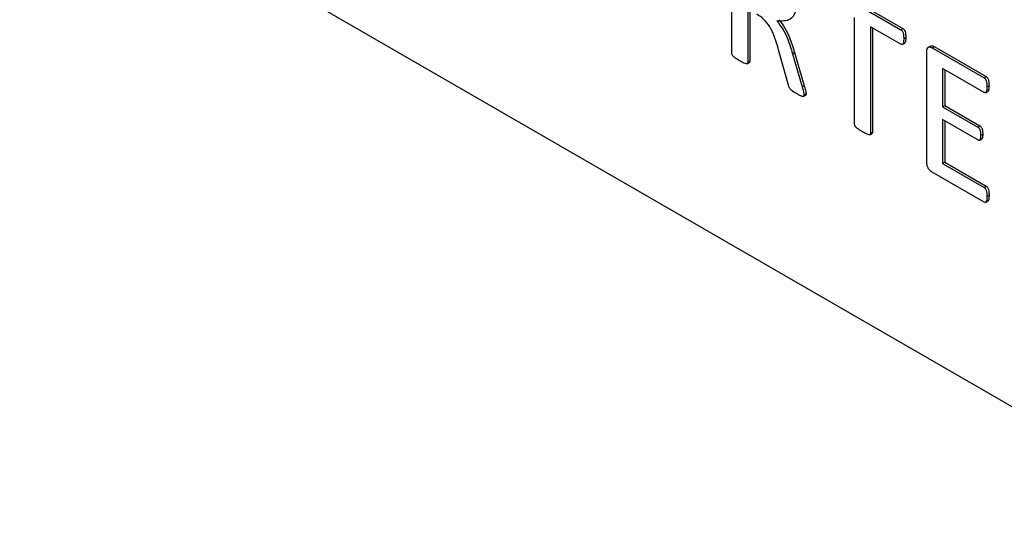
# Model space of a CAD drawing. Header units: inches. Extents: x 0.6 to 33.8, y 0 to 21.7.
# Tile 157 of 169: x 29.2549 to 29.3391, y 18.0802 to 18.1248. Entities that reach past the tile are written whole.
import ezdxf

# ---------------------------------------------------------------- set-up
doc = ezdxf.new("R2010")
doc.units = ezdxf.units.IN
doc.header["$MEASUREMENT"] = 0

msp = doc.modelspace()

# ---------------------------------------------------------------- linework, layer by layer
at = {"color": 7, "linetype": 'Continuous'}
for p, q in [((29.113436, 18.222318), (29.359543, 18.080243)), ((29.315794, 18.121888), (29.315794, 18.131687)), ((29.323705, 18.127691), (29.330251, 18.123912)), ((29.323882, 18.127793), (29.330427, 18.124015)), ((29.317148, 18.125691), (29.317148, 18.121111)), ((29.317324, 18.125589), (29.317324, 18.121213)), ((29.326301, 18.11582), (29.326301, 18.124942)), ((29.330255, 18.122659), (29.327655, 18.12416)), ((29.327655, 18.12416), (29.327655, 18.115038)), ((29.327831, 18.124058), (29.327831, 18.11514)), ((29.330251, 18.123912), (29.330427, 18.124015)), ((29.330498, 18.123134), (29.330675, 18.123236)), ((29.330366, 18.122631), (29.330587, 18.122759)), ((29.332785, 18.122514), (29.332564, 18.122387)), ((29.332938, 18.122361), (29.333115, 18.122463)), ((29.332938, 18.122361), (29.337375, 18.1198)), ((29.333115, 18.122463), (29.337551, 18.119902)), ((29.320641, 18.11917), (29.319792, 18.122193)), ((29.320983, 18.121857), (29.32116, 18.12196)), ((29.320983, 18.121857), (29.321813, 18.119021)), ((29.32116, 18.12196), (29.321989, 18.119123)), ((29.332475, 18.11257), (29.332475, 18.122054)), ((29.31708, 18.120995), (29.317301, 18.121122)), ((29.317148, 18.121111), (29.317324, 18.121213)), ((29.337381, 18.118545), (29.333829, 18.120596)), ((29.333829, 18.120596), (29.333829, 18.117312)), ((29.334006, 18.120494), (29.334006, 18.117415)), ((29.337375, 18.1198), (29.337551, 18.119902)), ((29.321813, 18.119021), (29.321989, 18.119123)), ((29.33762, 18.11902), (29.337797, 18.119123)), ((29.321905, 18.118191), (29.322126, 18.118319)), ((29.321969, 18.118325), (29.322146, 18.118427)), ((29.337486, 18.118518), (29.337707, 18.118645)), ((29.333829, 18.117312), (29.334006, 18.117415)), ((29.333829, 18.117312), (29.336841, 18.115573)), ((29.334006, 18.117415), (29.337018, 18.115675)), ((29.336841, 18.114479), (29.333829, 18.116218)), ((29.333829, 18.116218), (29.333829, 18.112466)), ((29.334006, 18.116116), (29.334006, 18.112568)), ((29.336841, 18.115573), (29.337018, 18.115675)), ((29.327588, 18.114922), (29.327809, 18.115049)), ((29.327655, 18.115038), (29.327831, 18.11514)), ((29.337078, 18.11487), (29.337255, 18.114972)), ((29.336962, 18.114446), (29.337183, 18.114573)), ((29.333829, 18.112466), (29.334006, 18.112568)), ((29.333829, 18.112466), (29.337379, 18.110416)), ((29.334006, 18.112568), (29.337556, 18.110518)), ((29.33737, 18.10917), (29.332932, 18.111733)), ((29.337379, 18.110416), (29.337556, 18.110518)), ((29.33762, 18.109647), (29.337797, 18.109749)), ((29.337482, 18.109142), (29.337703, 18.10927))]:
    msp.add_line(p, q, dxfattribs=at)
for points, knots in [([(29.321345, 18.126298), (29.321324, 18.125979), (29.321283, 18.125341), (29.320728, 18.124609), (29.32005, 18.124638), (29.319636, 18.124656)], [0, 0, 0, 0, 0.280718, 0.560615, 1, 1, 1, 1]), ([(29.319792, 18.122193), (29.319602, 18.122866), (29.319337, 18.123803), (29.318537, 18.124843), (29.318136, 18.125106), (29.317935, 18.125237)], [0, 0, 0, 0, 0.55936, 0.779429, 1, 1, 1, 1]), ([(29.319636, 18.124656), (29.31982, 18.124427), (29.320189, 18.123967), (29.320639, 18.122985), (29.320853, 18.122285), (29.320983, 18.121857)], [0, 0, 0, 0, 0.279282, 0.559336, 1, 1, 1, 1]), ([(29.319812, 18.124758), (29.319997, 18.124529), (29.320366, 18.124069), (29.320816, 18.123087), (29.321029, 18.122387), (29.32116, 18.12196)], [0, 0, 0, 0, 0.279282, 0.559336, 1, 1, 1, 1]), ([(29.330427, 18.124015), (29.330455, 18.123995), (29.330512, 18.123957), (29.330601, 18.123818), (29.330672, 18.123561), (29.330674, 18.123366), (29.330675, 18.123236)], [0, 0, 0, 0, 0.124475, 0.249673, 0.499163, 1, 1, 1, 1]), ([(29.330251, 18.123912), (29.330279, 18.123893), (29.330335, 18.123855), (29.330424, 18.123716), (29.330495, 18.123459), (29.330497, 18.123264), (29.330498, 18.123134)], [0, 0, 0, 0, 0.124475, 0.249673, 0.499163, 1, 1, 1, 1]), ([(29.330675, 18.123236), (29.330671, 18.123116), (29.330666, 18.122936), (29.330615, 18.122763), (29.330567, 18.122751), (29.330563, 18.12275)], [0, 0, 0, 0, 0.647091, 0.968813, 1, 1, 1, 1]), ([(29.330498, 18.123134), (29.330497, 18.12301), (29.330494, 18.122824), (29.330424, 18.122653), (29.330336, 18.122623), (29.330282, 18.122647), (29.330255, 18.122659)], [0, 0, 0, 0, 0.500937, 0.749993, 0.874816, 1, 1, 1, 1]), ([(29.332475, 18.122054), (29.332478, 18.122136), (29.332485, 18.122298), (29.332602, 18.122432), (29.332769, 18.122438), (29.332882, 18.122386), (29.332938, 18.122361)], [0, 0, 0, 0, 0.280163, 0.557687, 0.778932, 1, 1, 1, 1]), ([(29.332773, 18.122487), (29.332781, 18.122498), (29.332819, 18.122549), (29.332949, 18.122535), (29.33306, 18.122487), (29.333115, 18.122463)], [0, 0, 0, 0, 0.125865, 0.563107, 1, 1, 1, 1]), ([(29.316471, 18.121235), (29.316342, 18.121315), (29.316149, 18.121435), (29.315938, 18.1216), (29.315853, 18.121704), (29.315805, 18.121785), (29.315798, 18.121847), (29.315794, 18.121888)], [0, 0, 0, 0, 0.500291, 0.750306, 0.813222, 0.87576, 1, 1, 1, 1]), ([(29.317148, 18.121111), (29.317146, 18.121093), (29.317144, 18.121057), (29.317114, 18.121005), (29.317018, 18.120982), (29.316793, 18.121062), (29.3166, 18.121166), (29.316471, 18.121235)], [0, 0, 0, 0, 0.0627, 0.12524, 0.249654, 0.499726, 1, 1, 1, 1]), ([(29.317324, 18.121213), (29.317323, 18.121195), (29.31732, 18.12116), (29.317304, 18.121122), (29.317283, 18.121118), (29.317275, 18.121116)], [0, 0, 0, 0, 0.392301, 0.783598, 1, 1, 1, 1]), ([(29.337375, 18.1198), (29.337402, 18.119779), (29.337458, 18.119738), (29.337549, 18.119603), (29.337607, 18.119345), (29.337615, 18.11915), (29.33762, 18.11902)], [0, 0, 0, 0, 0.124497, 0.249798, 0.499446, 1, 1, 1, 1]), ([(29.337551, 18.119902), (29.337579, 18.119881), (29.337635, 18.11984), (29.337726, 18.119705), (29.337784, 18.119447), (29.337792, 18.119253), (29.337797, 18.119123)], [0, 0, 0, 0, 0.124497, 0.249798, 0.499446, 1, 1, 1, 1]), ([(29.321313, 18.11844), (29.321162, 18.118522), (29.320951, 18.118637), (29.3207, 18.118937), (29.32066, 18.119092), (29.320641, 18.11917)], [0, 0, 0, 0, 0.561192, 0.779687, 1, 1, 1, 1]), ([(29.321813, 18.119021), (29.321851, 18.118889), (29.321919, 18.118653), (29.321954, 18.118425), (29.321969, 18.118325)], [0, 0, 0, 0, 0.560823, 1, 1, 1, 1]), ([(29.321989, 18.119123), (29.322028, 18.118991), (29.322096, 18.118755), (29.322131, 18.118527), (29.322146, 18.118427)], [0, 0, 0, 0, 0.560823, 1, 1, 1, 1]), ([(29.33762, 18.11902), (29.337615, 18.118901), (29.337607, 18.118721), (29.337548, 18.118543), (29.337462, 18.118509), (29.337408, 18.118533), (29.337381, 18.118545)], [0, 0, 0, 0, 0.500733, 0.750104, 0.874958, 1, 1, 1, 1]), ([(29.337797, 18.119123), (29.33779, 18.119007), (29.337779, 18.118833), (29.337737, 18.118652), (29.337688, 18.118639), (29.337683, 18.118637)], [0, 0, 0, 0, 0.640296, 0.959171, 1, 1, 1, 1]), ([(29.321969, 18.118325), (29.321967, 18.118288), (29.321965, 18.118232), (29.321923, 18.118198), (29.321842, 18.118182), (29.321631, 18.118265), (29.32144, 18.11837), (29.321313, 18.11844)], [0, 0, 0, 0, 0.124413, 0.186961, 0.249756, 0.499505, 1, 1, 1, 1]), ([(29.322146, 18.118427), (29.322145, 18.118389), (29.322143, 18.118335), (29.322112, 18.118314), (29.322103, 18.118307)], [0, 0, 0, 0, 0.705372, 1, 1, 1, 1]), ([(29.326978, 18.11517), (29.32685, 18.11525), (29.326657, 18.11537), (29.326446, 18.115533), (29.326362, 18.115637), (29.326313, 18.115717), (29.326306, 18.115779), (29.326301, 18.11582)], [0, 0, 0, 0, 0.500294, 0.750317, 0.813234, 0.875789, 1, 1, 1, 1]), ([(29.336841, 18.115573), (29.336867, 18.115555), (29.336917, 18.115519), (29.33698, 18.115428), (29.337024, 18.115331), (29.337078, 18.115135), (29.337078, 18.114988), (29.337078, 18.11487)], [0, 0, 0, 0, 0.1245312, 0.2498802, 0.3748243, 0.499959, 1, 1, 1, 1]), ([(29.337018, 18.115675), (29.337043, 18.115657), (29.337094, 18.115621), (29.337157, 18.11553), (29.337201, 18.115433), (29.337254, 18.115237), (29.337255, 18.11509), (29.337255, 18.114972)], [0, 0, 0, 0, 0.1245312, 0.2498802, 0.3748243, 0.499959, 1, 1, 1, 1]), ([(29.327655, 18.115038), (29.327649, 18.115003), (29.327642, 18.114951), (29.327594, 18.114924), (29.327509, 18.11492), (29.327299, 18.114999), (29.327106, 18.115102), (29.326978, 18.11517)], [0, 0, 0, 0, 0.124137, 0.186803, 0.249492, 0.499716, 1, 1, 1, 1]), ([(29.327831, 18.11514), (29.327827, 18.115104), (29.327822, 18.115057), (29.327792, 18.115042), (29.327785, 18.115039)], [0, 0, 0, 0, 0.786107, 1, 1, 1, 1]), ([(29.337078, 18.11487), (29.337078, 18.114757), (29.337077, 18.114616), (29.337023, 18.114492), (29.33698, 18.114448), (29.336914, 18.114443), (29.336866, 18.114467), (29.336841, 18.114479)], [0, 0, 0, 0, 0.499931, 0.625122, 0.750088, 0.874957, 1, 1, 1, 1]), ([(29.337255, 18.114972), (29.337254, 18.11486), (29.337252, 18.114721), (29.337202, 18.114595), (29.337173, 18.114573), (29.337159, 18.114562)], [0, 0, 0, 0, 0.683307, 0.854419, 1, 1, 1, 1]), ([(29.332932, 18.111733), (29.332861, 18.111784), (29.332718, 18.111887), (29.332551, 18.112131), (29.33248, 18.112373), (29.332477, 18.112505), (29.332475, 18.11257)], [0, 0, 0, 0, 0.2799861, 0.5596538, 0.7795364, 1, 1, 1, 1]), ([(29.337556, 18.110518), (29.337583, 18.110498), (29.337638, 18.110457), (29.337723, 18.11032), (29.337796, 18.110067), (29.337797, 18.109876), (29.337797, 18.109749)], [0, 0, 0, 0, 0.124529, 0.249701, 0.499165, 1, 1, 1, 1]), ([(29.337379, 18.110416), (29.337406, 18.110396), (29.337461, 18.110355), (29.337547, 18.110218), (29.33762, 18.109965), (29.33762, 18.109774), (29.33762, 18.109647)], [0, 0, 0, 0, 0.124529, 0.249701, 0.499165, 1, 1, 1, 1]), ([(29.337797, 18.109749), (29.337794, 18.109627), (29.337789, 18.109444), (29.337732, 18.109275), (29.337684, 18.109262), (29.337679, 18.109261)], [0, 0, 0, 0, 0.645888, 0.96815, 1, 1, 1, 1]), ([(29.33762, 18.109647), (29.337619, 18.109521), (29.337617, 18.109332), (29.337541, 18.109165), (29.337453, 18.109134), (29.337398, 18.109158), (29.33737, 18.10917)], [0, 0, 0, 0, 0.500475, 0.750183, 0.875011, 1, 1, 1, 1])]:
    msp.add_open_spline(points, degree=3, knots=knots, dxfattribs=at)

doc.saveas('drawing.dxf')
